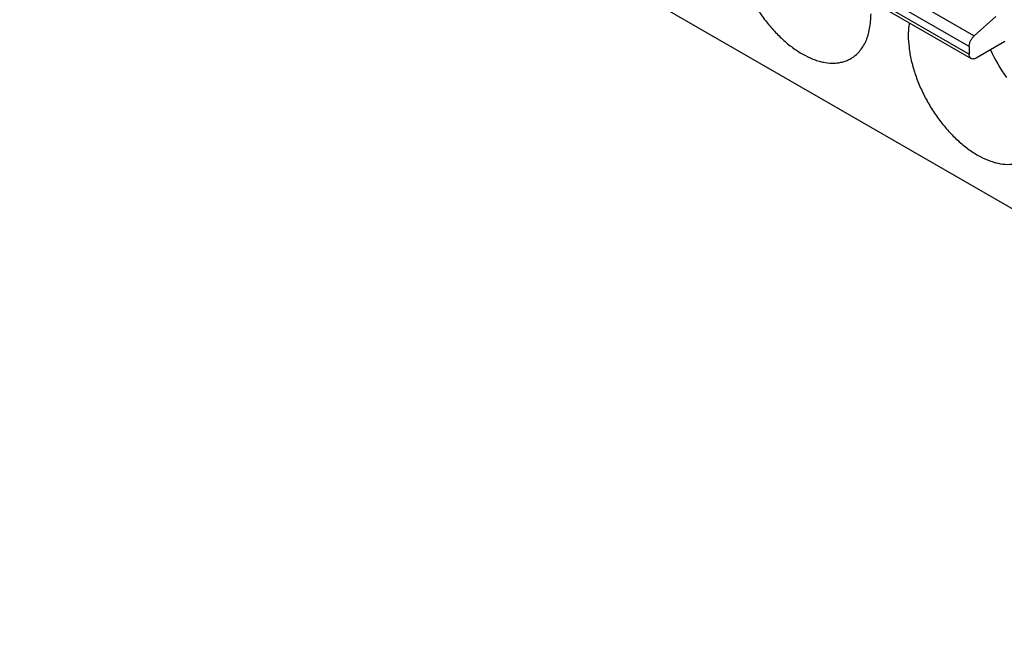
# Model space of a CAD drawing. Header units: inches. Extents: x 0.2 to 16.8, y 0.1 to 10.8.
# Tile 17 of 28: x 13.9 to 14.7, y 8.6 to 9.1. Entities that reach past the tile are written whole.
import ezdxf

# ---------------------------------------------------------------- set-up
doc = ezdxf.new("R2010")
doc.units = ezdxf.units.IN
doc.header["$LTSCALE"] = 0.935
doc.header["$MEASUREMENT"] = 0
doc.layers.get('0').update_dxf_attribs({"linetype": 'CONTINUOUS'})

msp = doc.modelspace()

# ---------------------------------------------------------------- linework, layer by layer
at = {"color": 7, "linetype": 'CONTINUOUS'}
for p, q in [((15.31425, 8.58402), (13.90004, 9.40056)), ((14.56404, 9.1391), (14.66983, 9.07802)), ((14.6657, 9.06943), (14.55991, 9.13051)), ((14.55991, 9.12445), (14.6657, 9.06337)), ((14.56155, 9.12085), (14.66733, 9.05977)), ((14.66983, 9.07802), (14.68735, 9.09356)), ((14.6657, 9.06943), (14.6657, 9.06337)), ((14.69456, 9.07361), (14.67127, 9.06016))]:
    msp.add_line(p, q, dxfattribs=at)
msp.add_arc((14.80617, 9.12359), 0.13576, 204.68785, 215.6049, dxfattribs=at)
for points, knots in [([(14.47519, 9.16009), (14.47519, 9.15683), (14.47563, 9.15008), (14.47745, 9.13984), (14.48041, 9.12934), (14.48445, 9.11882), (14.48948, 9.10849), (14.49539, 9.09858), (14.50206, 9.0893), (14.50934, 9.08083), (14.51708, 9.07338), (14.52389, 9.06805), (14.52943, 9.06445), (14.53478, 9.06143), (14.54021, 9.05903), (14.54565, 9.05737), (14.55076, 9.05628), (14.55581, 9.05591), (14.56063, 9.05636), (14.56403, 9.05708), (14.56725, 9.0582), (14.56927, 9.0592), (14.57024, 9.05975)], [0, 0, 0, 0, 0.06235, 0.128724, 0.198307, 0.270274, 0.343648, 0.417372, 0.490388, 0.56167, 0.630262, 0.695346, 0.726378, 0.756319, 0.812751, 0.839274, 0.864697, 0.912466, 0.93511, 0.957112, 0.97867, 1, 1, 1, 1]), ([(14.57024, 9.05975), (14.57088, 9.06013), (14.57214, 9.06093), (14.57454, 9.06275), (14.57729, 9.06546), (14.58011, 9.06929), (14.58203, 9.0729), (14.58332, 9.07603), (14.58448, 9.07942), (14.58559, 9.08396), (14.58638, 9.08975), (14.58655, 9.09375), (14.58655, 9.0958)], [0, 0, 0, 0, 0.053916, 0.108093, 0.218133, 0.332041, 0.451357, 0.513456, 0.577315, 0.710607, 0.851582, 1, 1, 1, 1]), ([(14.61739, 9.08868), (14.61726, 9.08786), (14.61679, 9.08446), (14.61661, 9.08103), (14.61661, 9.07844)], [0, 0, 0, 0, 0.241955, 1, 1, 1, 1]), ([(14.61661, 9.07844), (14.61661, 9.07517), (14.61706, 9.06843), (14.61887, 9.05818), (14.62184, 9.04769), (14.62587, 9.03717), (14.6309, 9.02684), (14.63681, 9.01693), (14.64348, 9.00764), (14.65076, 8.99918), (14.65851, 8.99172), (14.66531, 8.98639), (14.67085, 8.9828), (14.67621, 8.97977), (14.68164, 8.97737), (14.68707, 8.97571), (14.69218, 8.97462), (14.69723, 8.97425), (14.70206, 8.9747), (14.70545, 8.97543), (14.70867, 8.97654), (14.71069, 8.97754), (14.71166, 8.9781)], [0, 0, 0, 0, 0.06235, 0.128724, 0.198307, 0.270274, 0.343648, 0.417372, 0.490388, 0.56167, 0.630262, 0.695346, 0.726378, 0.756319, 0.812751, 0.839274, 0.864697, 0.912466, 0.93511, 0.957112, 0.97867, 1, 1, 1, 1]), ([(14.6657, 9.06943), (14.6657, 9.06979), (14.66576, 9.07055), (14.66606, 9.0721), (14.66679, 9.07406), (14.66789, 9.07588), (14.66895, 9.07718), (14.66953, 9.07776), (14.66983, 9.07802)], [0, 0, 0, 0, 0.111418, 0.231088, 0.486101, 0.748544, 0.87705, 1, 1, 1, 1]), ([(14.66733, 9.05977), (14.66707, 9.05992), (14.66659, 9.06033), (14.66607, 9.06117), (14.66576, 9.06222), (14.6657, 9.06298), (14.6657, 9.06337)], [0, 0, 0, 0, 0.217643, 0.450922, 0.710833, 1, 1, 1, 1]), ([(14.67127, 9.06016), (14.67093, 9.05996), (14.67024, 9.05963), (14.66918, 9.05938), (14.66819, 9.0594), (14.66759, 9.05962), (14.66733, 9.05977)], [0, 0, 0, 0, 0.289172, 0.549085, 0.782362, 1, 1, 1, 1])]:
    msp.add_open_spline(points, degree=3, knots=knots, dxfattribs=at)

doc.saveas('drawing.dxf')
